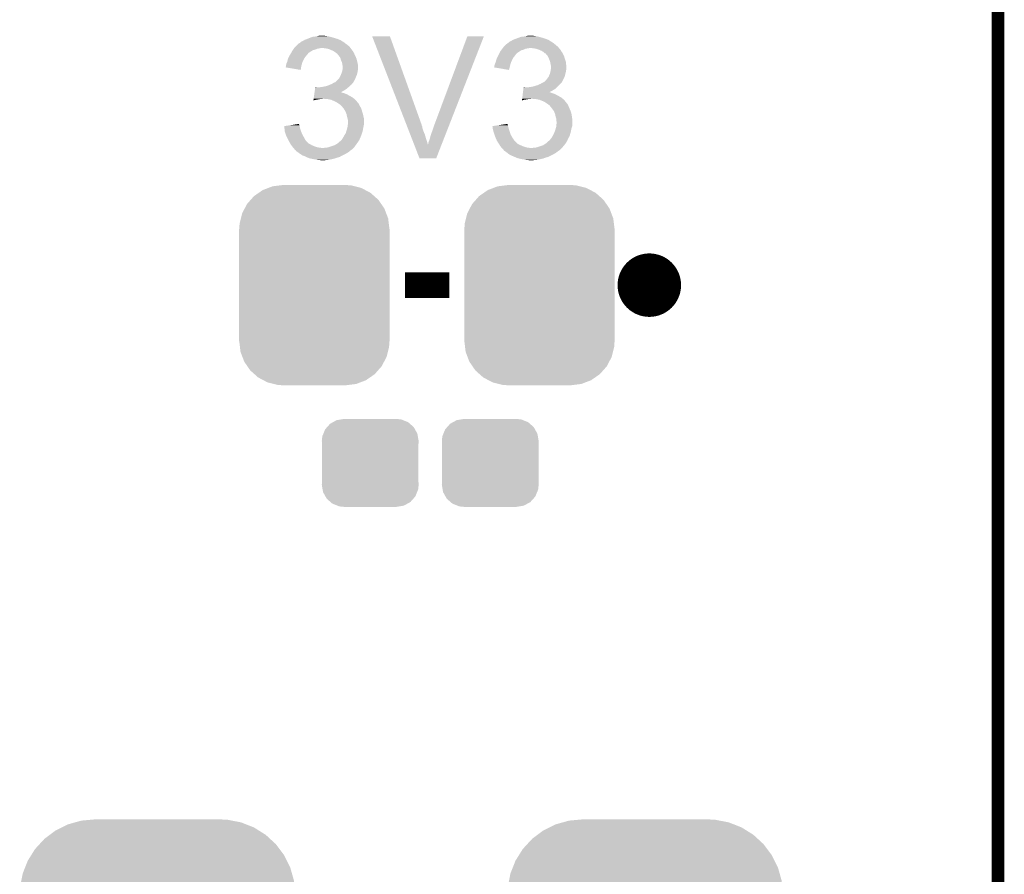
# Model space of a CAD drawing. Extents: x -52 to 48, y -3 to 57.
# Tile 69 of 96: x 40 to 48, y 21 to 28. Entities that reach past the tile are written whole.
import ezdxf

# ---------------------------------------------------------------- set-up
doc = ezdxf.new("R2010")
doc.units = 0
doc.layers.get('0').update_dxf_attribs({"linetype": 'CONTINUOUS'})
for name, color, linetype in [('CLICK_SHIELD_FOR_RED_PITAYA_008', 9, 'CONTINUOUS'), ('CLICK_SHIELD_FOR_RED_PITAYA_010', 11, 'CONTINUOUS'), ('CLICK_SHIELD_FOR_RED_PITAYA_012', 8, 'CONTINUOUS')]:
    doc.layers.add(name, color=color, linetype=linetype)

# ---------------------------------------------------------------- blocks, each defined once
blk = doc.blocks.new('CUSTOM_108')
for points in [[(-0.320744, 0.31339), (-0.298526, 0.325596), (0.317222, 0.31339), (0.30335, 0.325596)], [(-0.298526, 0.325596), (-0.268438, 0.342124), (0.30335, 0.325596), (0.2622, 0.342124)], [(-0.268438, 0.342124), (-0.233628, 0.347838), (0.2622, 0.342124), (0.247972, 0.347838)], [(-0.233628, 0.347838), (-0.20955, 0.35179), (0.247972, 0.347838), (0.20955, 0.35179)], [(-0.37475, 0.234078), (-0.360486, 0.26887), (0.377262, 0.234078), (0.357822, 0.26887)], [(-0.360486, 0.26887), (-0.34504, 0.286174), (0.357822, 0.26887), (0.348152, 0.286174)], [(-0.34504, 0.286174), (-0.320744, 0.31339), (0.348152, 0.286174), (0.317222, 0.31339)], [(-0.38735, 0.17526), (-0.383124, 0.213652), (0.38735, 0.17526), (0.380766, 0.213652)], [(-0.38608, 0.154124), (-0.38735, 0.17526), (0.38608, 0.154124), (0.38735, 0.17526)], [(-0.383124, 0.213652), (-0.37475, 0.234078), (0.380766, 0.213652), (0.377262, 0.234078)], [(-0.38608, -0.154124), (-0.38608, 0.154124), (0.38608, -0.154124), (0.38608, 0.154124)], [(-0.38735, -0.17526), (-0.38608, -0.154124), (0.38735, -0.17526), (0.38608, -0.154124)], [(-0.380764, -0.213652), (-0.38735, -0.17526), (0.383124, -0.213652), (0.38735, -0.17526)], [(-0.377262, -0.234078), (-0.380764, -0.213652), (0.374748, -0.234078), (0.383124, -0.213652)], [(-0.35782, -0.26887), (-0.377262, -0.234078), (0.360486, -0.26887), (0.374748, -0.234078)], [(-0.348152, -0.286174), (-0.35782, -0.26887), (0.345038, -0.286174), (0.360486, -0.26887)], [(-0.31722, -0.31339), (-0.348152, -0.286174), (0.320744, -0.31339), (0.345038, -0.286174)], [(-0.30335, -0.325596), (-0.31722, -0.31339), (0.298524, -0.325596), (0.320744, -0.31339)], [(-0.262198, -0.342124), (-0.30335, -0.325596), (0.268438, -0.342124), (0.298524, -0.325596)], [(-0.247972, -0.347838), (-0.262198, -0.342124), (0.233626, -0.347838), (0.268438, -0.342124)], [(-0.20955, -0.35179), (-0.247972, -0.347838), (0.20955, -0.35179), (0.233626, -0.347838)]]:
    blk.add_solid(points)
blk = doc.blocks.new('CUSTOM_215')
for points in [[(-0.368484, 0.777768), (-0.333938, 0.790942), (0.3756, 0.777768), (0.32361, 0.790942)], [(-0.333938, 0.790942), (-0.273256, 0.798498), (0.32361, 0.790942), (0.29379, 0.798498)], [(-0.273256, 0.798498), (-0.25019, 0.80137), (0.29379, 0.798498), (0.25019, 0.80137)], [(-0.50967, 0.681926), (-0.482218, 0.71288), (0.51306, 0.681926), (0.47841, 0.71288)], [(-0.482218, 0.71288), (-0.44566, 0.738152), (0.47841, 0.71288), (0.45012, 0.738152)], [(-0.44566, 0.738152), (-0.412794, 0.76087), (0.45012, 0.738152), (0.407388, 0.76087)], [(-0.412794, 0.76087), (-0.368484, 0.777768), (0.407388, 0.76087), (0.3756, 0.777768)], [(-0.55793, 0.61233), (-0.538216, 0.649738), (0.560798, 0.61233), (0.53514, 0.649738)], [(-0.538216, 0.649738), (-0.50967, 0.681926), (0.53514, 0.649738), (0.51306, 0.681926)], [(-0.587972, 0.533366), (-0.577562, 0.575076), (0.590586, 0.533366), (0.574852, 0.575076)], [(-0.577562, 0.575076), (-0.55793, 0.61233), (0.574852, 0.575076), (0.560798, 0.61233)], [(-0.60071, 0.44958), (-0.597996, 0.49319), (0.60071, 0.44958), (0.595442, 0.49319)], [(-0.597996, 0.49319), (-0.587972, 0.533366), (0.595442, 0.49319), (0.590586, 0.533366)], [(-0.60198, -0.44958), (-0.60198, 0.44958), (0.60198, -0.44958), (0.60198, 0.44958)], [(-0.59544, -0.49319), (-0.60071, -0.44958), (0.597996, -0.49319), (0.60071, -0.44958)], [(-0.590586, -0.533366), (-0.59544, -0.49319), (0.58797, -0.533366), (0.597996, -0.49319)], [(-0.57485, -0.575076), (-0.590586, -0.533366), (0.577562, -0.575076), (0.58797, -0.533366)], [(-0.560798, -0.61233), (-0.57485, -0.575076), (0.557928, -0.61233), (0.577562, -0.575076)], [(-0.535138, -0.649738), (-0.560798, -0.61233), (0.538216, -0.649738), (0.557928, -0.61233)], [(-0.51306, -0.681926), (-0.535138, -0.649738), (0.509668, -0.681926), (0.538216, -0.649738)], [(-0.478408, -0.71288), (-0.51306, -0.681926), (0.482218, -0.71288), (0.509668, -0.681926)], [(-0.45012, -0.738152), (-0.478408, -0.71288), (0.445658, -0.738152), (0.482218, -0.71288)], [(-0.407386, -0.76087), (-0.45012, -0.738152), (0.412794, -0.76087), (0.445658, -0.738152)], [(-0.3756, -0.777768), (-0.407386, -0.76087), (0.368482, -0.777768), (0.412794, -0.76087)], [(-0.323608, -0.790942), (-0.3756, -0.777768), (0.333938, -0.790942), (0.368482, -0.777768)], [(-0.29379, -0.798498), (-0.323608, -0.790942), (0.273254, -0.798498), (0.333938, -0.790942)], [(-0.25019, -0.80137), (-0.29379, -0.798498), (0.25019, -0.80137), (0.273254, -0.798498)]]:
    blk.add_solid(points)
blk = doc.blocks.new('CUSTOM_223')
for points in [[(-0.610396, 1.18112), (-0.53332, 1.188224), (0.59723, 1.18112), (0.560756, 1.188224)], [(-0.53332, 1.188224), (-0.50038, 1.19126), (0.560756, 1.188224), (0.50038, 1.19126)], [(-0.81573, 1.102048), (-0.766282, 1.126516), (0.810992, 1.102048), (0.77196, 1.126516)], [(-0.766282, 1.126516), (-0.716706, 1.151046), (0.77196, 1.126516), (0.709854, 1.151046)], [(-0.716706, 1.151046), (-0.65995, 1.167102), (0.709854, 1.151046), (0.669202, 1.167102)], [(-0.65995, 1.167102), (-0.610396, 1.18112), (0.669202, 1.167102), (0.59723, 1.18112)], [(-0.94346, 0.993032), (-0.904132, 1.03578), (0.94688, 0.993032), (0.900414, 1.03578)], [(-0.904132, 1.03578), (-0.861372, 1.067834), (0.900414, 1.03578), (0.86557, 1.067834)], [(-0.861372, 1.067834), (-0.81573, 1.102048), (0.86557, 1.067834), (0.810992, 1.102048)], [(-1.010178, 0.90463), (-0.978934, 0.95447), (1.013148, 0.90463), (0.975788, 0.95447)], [(-0.978934, 0.95447), (-0.94346, 0.993032), (0.975788, 0.95447), (0.94688, 0.993032)], [(-1.037616, 0.86086), (-1.010178, 0.90463), (1.034806, 0.86086), (1.013148, 0.90463)], [(-1.078202, 0.758102), (-1.05944, 0.805606), (1.075586, 0.758102), (1.062146, 0.805606)], [(-1.05944, 0.805606), (-1.037616, 0.86086), (1.062146, 0.805606), (1.034806, 0.86086)], [(-1.089656, 0.699296), (-1.078202, 0.758102), (1.09222, 0.699296), (1.075586, 0.758102)], [(-1.10236, 0.58928), (-1.099324, 0.649656), (1.10236, 0.58928), (1.096796, 0.649656)], [(-1.099324, 0.649656), (-1.089656, 0.699296), (1.096796, 0.649656), (1.09222, 0.699296)], [(-1.10109, 0.550204), (-1.10236, 0.58928), (1.10109, 0.550204), (1.10236, 0.58928)], [(-1.10109, 0.5502), (-1.10109, 0.550204), (1.10109, 0.5502), (1.10109, 0.550204)], [(-1.10109, -0.5502), (-1.10109, 0.5502), (1.10109, -0.5502), (1.10109, 0.5502)], [(-1.10236, -0.58928), (-1.101092, -0.550204), (1.10236, -0.58928), (1.10109, -0.550204)], [(-1.101092, -0.550204), (-1.10109, -0.5502), (1.10109, -0.550204), (1.10109, -0.5502)], [(-1.096794, -0.649656), (-1.10236, -0.58928), (1.099324, -0.649656), (1.10236, -0.58928)], [(-1.09222, -0.699296), (-1.096794, -0.649656), (1.089654, -0.699296), (1.099324, -0.649656)], [(-1.075584, -0.758102), (-1.09222, -0.699296), (1.078202, -0.758102), (1.089654, -0.699296)], [(-1.062146, -0.805606), (-1.075584, -0.758102), (1.059438, -0.805606), (1.078202, -0.758102)], [(-1.034804, -0.86086), (-1.062146, -0.805606), (1.037616, -0.86086), (1.059438, -0.805606)], [(-1.013148, -0.90463), (-1.034804, -0.86086), (1.010176, -0.90463), (1.037616, -0.86086)], [(-0.975786, -0.95447), (-1.013148, -0.90463), (0.978934, -0.95447), (1.010176, -0.90463)], [(-0.94688, -0.993032), (-0.975786, -0.95447), (0.943458, -0.993032), (0.978934, -0.95447)], [(-0.900412, -1.03578), (-0.94688, -0.993032), (0.904132, -1.03578), (0.943458, -0.993032)], [(-0.86557, -1.067834), (-0.900412, -1.03578), (0.86137, -1.067834), (0.904132, -1.03578)], [(-0.81099, -1.102048), (-0.86557, -1.067834), (0.81573, -1.102048), (0.86137, -1.067834)], [(-0.77196, -1.126516), (-0.81099, -1.102048), (0.76628, -1.126516), (0.81573, -1.102048)], [(-0.709852, -1.151046), (-0.77196, -1.126516), (0.716706, -1.151046), (0.76628, -1.126516)], [(-0.669202, -1.167102), (-0.709852, -1.151046), (0.659948, -1.167102), (0.716706, -1.151046)], [(-0.597228, -1.18112), (-0.669202, -1.167102), (0.610396, -1.18112), (0.659948, -1.167102)], [(-0.560756, -1.188224), (-0.597228, -1.18112), (0.533318, -1.188224), (0.610396, -1.18112)], [(-0.50038, -1.19126), (-0.560756, -1.188224), (0.50038, -1.19126), (0.533318, -1.188224)]]:
    blk.add_solid(points)

msp = doc.modelspace()

# ---------------------------------------------------------------- linework, layer by layer
at = {"layer": 'CLICK_SHIELD_FOR_RED_PITAYA_008', "const_width": 0.1016}
msp.add_lwpolyline([(47.84598, 5.81152), (47.84598, 48.4124)], dxfattribs=at)
at = {"layer": 'CLICK_SHIELD_FOR_RED_PITAYA_010', "const_width": 0.254}
msp.add_lwpolyline([(44.93006, 25.63876, 1), (45.18406, 25.63876, 1)], format="xyb", close=True, dxfattribs=at)
at = {"layer": 'CLICK_SHIELD_FOR_RED_PITAYA_010', "const_width": 0.2032}
msp.add_lwpolyline([(43.10126, 25.63876), (43.45686, 25.63876)], dxfattribs=at)
at = {"layer": 'CLICK_SHIELD_FOR_RED_PITAYA_010'}
for points in [[(42.2402, 27.56154), (42.250364, 27.571702), (42.64152, 27.56154), (42.627294, 27.571702)], [(42.250364, 27.571702), (42.255432, 27.57424), (42.627294, 27.571702), (42.62374, 27.57424)], [(42.255432, 27.57424), (42.26051, 27.576782), (42.62374, 27.57424), (42.620564, 27.576782)], [(42.26051, 27.576782), (42.26814, 27.5844), (42.620564, 27.576782), (42.61104, 27.5844)], [(42.26814, 27.5844), (42.268144, 27.584402), (42.61104, 27.5844), (42.611038, 27.584402)], [(42.268144, 27.584402), (42.283378, 27.59202), (42.611038, 27.584402), (42.598338, 27.59202)], [(42.283378, 27.59202), (42.288458, 27.59456), (42.598338, 27.59202), (42.593266, 27.59456)], [(42.288458, 27.59456), (42.292678, 27.597094), (42.593266, 27.59456), (42.588204, 27.597094)], [(42.292678, 27.597094), (42.296866, 27.599608), (42.588204, 27.597094), (42.58818, 27.599608)], [(42.296866, 27.599608), (42.296918, 27.59964), (42.58818, 27.599608), (42.585644, 27.59964)], [(42.296918, 27.59964), (42.30115, 27.60218), (42.585644, 27.59964), (42.579296, 27.60218)], [(42.30115, 27.60218), (42.322116, 27.609802), (42.579296, 27.60218), (42.56024, 27.609802)], [(42.322116, 27.609802), (42.329098, 27.61234), (42.56024, 27.609802), (42.55178, 27.61234)], [(42.329098, 27.61234), (42.359584, 27.62504), (42.55178, 27.61234), (42.509438, 27.62504)], [(42.359584, 27.62504), (42.39768, 27.63012), (42.509438, 27.62504), (42.486578, 27.63012)], [(42.39768, 27.63012), (42.40784, 27.63266), (42.486578, 27.63012), (42.4688, 27.63266)], [(42.40784, 27.63266), (42.418002, 27.6352), (42.4688, 27.63266), (42.453562, 27.6352)], [(42.839676, 27.630094), (42.83967, 27.630108), (42.981884, 27.630094), (42.83967, 27.630108)], [(43.114628, 26.921456), (42.839676, 27.630094), (43.23588, 26.921456), (42.981884, 27.630094)], [(43.33748, 26.92146), (43.60165, 27.63008), (43.45688, 26.92146), (43.733708, 27.63008)], [(43.60165, 27.63008), (43.601666, 27.63012), (43.733708, 27.63008), (43.601666, 27.63012)], [(43.907128, 27.56154), (43.914056, 27.56916), (44.30776, 27.56154), (44.298616, 27.56916)], [(43.914056, 27.56916), (43.916606, 27.569166), (44.298616, 27.56916), (44.29861, 27.569166)], [(43.916606, 27.569166), (43.921684, 27.57424), (44.29861, 27.569166), (44.29252, 27.57424)], [(43.921684, 27.57424), (43.929292, 27.576784), (44.29252, 27.57424), (44.288706, 27.576784)], [(43.929292, 27.576784), (43.934386, 27.584402), (44.288706, 27.576784), (44.27728, 27.584402)], [(43.934386, 27.584402), (43.949618, 27.59202), (44.27728, 27.584402), (44.264578, 27.59202)], [(43.949618, 27.59202), (43.954698, 27.59456), (44.264578, 27.59202), (44.26077, 27.59456)], [(43.954698, 27.59456), (43.958928, 27.5971), (44.26077, 27.59456), (44.25696, 27.5971)], [(43.958928, 27.5971), (43.963152, 27.599636), (44.25696, 27.5971), (44.25441, 27.599636)], [(43.963152, 27.599636), (43.96739, 27.60218), (44.25441, 27.599636), (44.248058, 27.60218)], [(43.96739, 27.60218), (43.988358, 27.609802), (44.248058, 27.60218), (44.22902, 27.609802)], [(43.988358, 27.609802), (43.99534, 27.61234), (44.22902, 27.609802), (44.22056, 27.61234)], [(43.99534, 27.61234), (44.028362, 27.62504), (44.22056, 27.61234), (44.178218, 27.62504)], [(44.028362, 27.62504), (44.06646, 27.63012), (44.178218, 27.62504), (44.155358, 27.63012)], [(44.06646, 27.63012), (44.07662, 27.63266), (44.155358, 27.63012), (44.13758, 27.63266)], [(44.07662, 27.63266), (44.086782, 27.6352), (44.13758, 27.63266), (44.122342, 27.6352)], [(42.18326, 27.482798), (42.187702, 27.490414), (42.31894, 27.482798), (42.326554, 27.490414)], [(42.187702, 27.490414), (42.189182, 27.49295), (42.326554, 27.490414), (42.32656, 27.49295)], [(42.189182, 27.49295), (42.196594, 27.50566), (42.32656, 27.49295), (42.344342, 27.50566)], [(42.196594, 27.50566), (42.199558, 27.51074), (42.344342, 27.50566), (42.352468, 27.51074)], [(42.199558, 27.51074), (42.204636, 27.518358), (42.352468, 27.51074), (42.364658, 27.518358)], [(42.204636, 27.518358), (42.208026, 27.523442), (42.364658, 27.518358), (42.382442, 27.523442)], [(42.208026, 27.523442), (42.213104, 27.531058), (42.382442, 27.523442), (42.402758, 27.531058)], [(42.213104, 27.531058), (42.214798, 27.5336), (42.402758, 27.531058), (42.418, 27.5336)], [(42.214798, 27.5336), (42.216492, 27.53614), (42.418, 27.5336), (42.430698, 27.53614)], [(42.216492, 27.53614), (42.219882, 27.541222), (42.666922, 27.53614), (42.66311, 27.541222)], [(42.219882, 27.541222), (42.224958, 27.546298), (42.66311, 27.541222), (42.659302, 27.546298)], [(42.224958, 27.546298), (42.2402, 27.56154), (42.659302, 27.546298), (42.64152, 27.56154)], [(42.468798, 27.5336), (42.443402, 27.53614), (42.668828, 27.5336), (42.666922, 27.53614)], [(42.491658, 27.52852), (42.468798, 27.5336), (42.672638, 27.52852), (42.668828, 27.5336)], [(42.527218, 27.51328), (42.491658, 27.52852), (42.68407, 27.51328), (42.672638, 27.52852)], [(42.539912, 27.505666), (42.527218, 27.51328), (42.68978, 27.505666), (42.68407, 27.51328)], [(42.539918, 27.505662), (42.539912, 27.505666), (42.689782, 27.505662), (42.68978, 27.505666)], [(42.543316, 27.503114), (42.539918, 27.505662), (42.689784, 27.503114), (42.689782, 27.505662)], [(42.55008, 27.49804), (42.543316, 27.503114), (42.693172, 27.49804), (42.689784, 27.503114)], [(42.553876, 27.49551), (42.55008, 27.49804), (42.69486, 27.49551), (42.693172, 27.49804)], [(42.557698, 27.49296), (42.553876, 27.49551), (42.69588, 27.49296), (42.69486, 27.49551)], [(42.566408, 27.4828), (42.557698, 27.49296), (42.69994, 27.4828), (42.69588, 27.49296)], [(43.851832, 27.4828), (43.855644, 27.49042), (43.98772, 27.4828), (43.9928, 27.49042)], [(43.855644, 27.49042), (43.856912, 27.492958), (43.9928, 27.49042), (43.995338, 27.492958)], [(43.856912, 27.492958), (43.863266, 27.50566), (43.995338, 27.492958), (44.013122, 27.50566)], [(43.863266, 27.50566), (43.865802, 27.51073), (44.013122, 27.50566), (44.021232, 27.51073)], [(43.865802, 27.51073), (43.87152, 27.518358), (44.021232, 27.51073), (44.033438, 27.518358)], [(43.87152, 27.518358), (43.875328, 27.523438), (44.033438, 27.518358), (44.05122, 27.523438)], [(43.875328, 27.523438), (43.88104, 27.531058), (44.05122, 27.523438), (44.068998, 27.531058)], [(43.88104, 27.531058), (43.882946, 27.5336), (44.068998, 27.531058), (44.08678, 27.5336)], [(43.882946, 27.5336), (43.88485, 27.53614), (44.08678, 27.5336), (44.099478, 27.53614)], [(43.88485, 27.53614), (43.88866, 27.54122), (44.334432, 27.53614), (44.329988, 27.54122)], [(43.88866, 27.54122), (43.893276, 27.5463), (44.329988, 27.54122), (44.325542, 27.5463)], [(43.893276, 27.5463), (43.907128, 27.56154), (44.325542, 27.5463), (44.30776, 27.56154)], [(44.135038, 27.5336), (44.109642, 27.53614), (44.336654, 27.5336), (44.334432, 27.53614)], [(44.157898, 27.52852), (44.135038, 27.5336), (44.341098, 27.52852), (44.336654, 27.5336)], [(44.164678, 27.525978), (44.157898, 27.52852), (44.34332, 27.525978), (44.341098, 27.52852)], [(44.17822, 27.5209), (44.164678, 27.525978), (44.346496, 27.5209), (44.34332, 27.525978)], [(44.195998, 27.51328), (44.17822, 27.5209), (44.351258, 27.51328), (44.346496, 27.5209)], [(44.208698, 27.505662), (44.195998, 27.51328), (44.35602, 27.505662), (44.351258, 27.51328)], [(44.208702, 27.505658), (44.208698, 27.505662), (44.356022, 27.505658), (44.35602, 27.505662)], [(44.21124, 27.50312), (44.208702, 27.505658), (44.35856, 27.50312), (44.356022, 27.505658)], [(44.216318, 27.498042), (44.21124, 27.50312), (44.36195, 27.498042), (44.35856, 27.50312)], [(44.220116, 27.49551), (44.216318, 27.498042), (44.36364, 27.49551), (44.36195, 27.498042)], [(44.223934, 27.492964), (44.220116, 27.49551), (44.364658, 27.492964), (44.36364, 27.49551)], [(44.226482, 27.49296), (44.223934, 27.492964), (44.36466, 27.49296), (44.364658, 27.492964)], [(44.235186, 27.4828), (44.226482, 27.49296), (44.36872, 27.4828), (44.36466, 27.49296)], [(42.1513, 27.401522), (42.15384, 27.411682), (42.27599, 27.401522), (42.27876, 27.411682)], [(42.15384, 27.411682), (42.15765, 27.4193), (42.27876, 27.411682), (42.280838, 27.4193)], [(42.15765, 27.4193), (42.158922, 27.421842), (42.280838, 27.4193), (42.281968, 27.421842)], [(42.158922, 27.421842), (42.16446, 27.442158), (42.281968, 27.421842), (42.291, 27.442158)], [(42.16446, 27.442158), (42.16654, 27.44978), (42.291, 27.442158), (42.295354, 27.44978)], [(42.16654, 27.44978), (42.171618, 27.459938), (42.295354, 27.44978), (42.301158, 27.459938)], [(42.171618, 27.459938), (42.17797, 27.47264), (42.301158, 27.459938), (42.31132, 27.47264)], [(42.17797, 27.47264), (42.18178, 27.480258), (42.31132, 27.47264), (42.317034, 27.480258)], [(42.18178, 27.480258), (42.18326, 27.482798), (42.317034, 27.480258), (42.31894, 27.482798)], [(42.57294, 27.47518), (42.566408, 27.4828), (42.70375, 27.47518), (42.69994, 27.4828)], [(42.578384, 27.46756), (42.57294, 27.47518), (42.70756, 27.46756), (42.70375, 27.47518)], [(42.585638, 27.457404), (42.578384, 27.46756), (42.711914, 27.457404), (42.70756, 27.46756)], [(42.587546, 27.449778), (42.585638, 27.457404), (42.71518, 27.449778), (42.711914, 27.457404)], [(42.590718, 27.437082), (42.587546, 27.449778), (42.718356, 27.437082), (42.71518, 27.449778)], [(42.59453, 27.42946), (42.590718, 27.437082), (42.72026, 27.42946), (42.718356, 27.437082)], [(42.598338, 27.421842), (42.59453, 27.42946), (42.721784, 27.421842), (42.72026, 27.42946)], [(42.60088, 27.4066), (42.598338, 27.421842), (42.724832, 27.4066), (42.721784, 27.421842)], [(43.820078, 27.40152), (43.82262, 27.411682), (43.94477, 27.40152), (43.94754, 27.411682)], [(43.82262, 27.411682), (43.82643, 27.4193), (43.94754, 27.411682), (43.949618, 27.4193)], [(43.82643, 27.4193), (43.827702, 27.421842), (43.949618, 27.4193), (43.950748, 27.421842)], [(43.827702, 27.421842), (43.83324, 27.442158), (43.950748, 27.421842), (43.95978, 27.442158)], [(43.83324, 27.442158), (43.83532, 27.44978), (43.95978, 27.442158), (43.964134, 27.44978)], [(43.83532, 27.44978), (43.8404, 27.459938), (43.964134, 27.44978), (43.969938, 27.459938)], [(43.8404, 27.459938), (43.846752, 27.47264), (43.969938, 27.459938), (43.9801, 27.47264)], [(43.846752, 27.47264), (43.851832, 27.4828), (43.9801, 27.47264), (43.98772, 27.4828)], [(44.24172, 27.47517), (44.235186, 27.4828), (44.372536, 27.47517), (44.36872, 27.4828)], [(44.246074, 27.467558), (44.24172, 27.47517), (44.376342, 27.467558), (44.372536, 27.47517)], [(44.25188, 27.457402), (44.246074, 27.467558), (44.379244, 27.457402), (44.376342, 27.467558)], [(44.254738, 27.44978), (44.25188, 27.457402), (44.38142, 27.44978), (44.379244, 27.457402)], [(44.2595, 27.43708), (44.254738, 27.44978), (44.386184, 27.43708), (44.38142, 27.44978)], [(44.26204, 27.429458), (44.2595, 27.43708), (44.38904, 27.429458), (44.386184, 27.43708)], [(44.264578, 27.421842), (44.26204, 27.429458), (44.389802, 27.421842), (44.38904, 27.429458)], [(44.26712, 27.4066), (44.264578, 27.421842), (44.391326, 27.4066), (44.389802, 27.421842)], [(42.14876, 27.381228), (42.148762, 27.386282), (42.27152, 27.381228), (42.272368, 27.386282)], [(42.268108, 27.360884), (42.14876, 27.381228), (42.268108, 27.360884), (42.27152, 27.381228)], [(42.148762, 27.386282), (42.150452, 27.39136), (42.272368, 27.386282), (42.27322, 27.39136)], [(42.150452, 27.39136), (42.1513, 27.393904), (42.27322, 27.39136), (42.273912, 27.393904)], [(42.1513, 27.393904), (42.1513, 27.401522), (42.273912, 27.393904), (42.27599, 27.401522)], [(42.59326, 27.3304), (42.597492, 27.3431), (42.719624, 27.3304), (42.7228, 27.3431)], [(42.597492, 27.3431), (42.60088, 27.35326), (42.7228, 27.3431), (42.724492, 27.35326)], [(42.60139, 27.404058), (42.60088, 27.4066), (42.72534, 27.404058), (42.724832, 27.4066)], [(42.60088, 27.35326), (42.601726, 27.358338), (42.724492, 27.35326), (42.72534, 27.358338)], [(42.60342, 27.393902), (42.60139, 27.404058), (42.72534, 27.393902), (42.72534, 27.404058)], [(42.601726, 27.358338), (42.60342, 27.368502), (42.72534, 27.358338), (42.72534, 27.368502)], [(42.60342, 27.368502), (42.60342, 27.393902), (42.72534, 27.368502), (42.72534, 27.393902)], [(43.815, 27.381228), (43.815006, 27.383746), (43.939456, 27.381228), (43.940088, 27.383746)], [(43.93435, 27.360882), (43.815, 27.381228), (43.93435, 27.360882), (43.939456, 27.381228)], [(43.815006, 27.383746), (43.81754, 27.386276), (43.940088, 27.383746), (43.940722, 27.386276)], [(43.81754, 27.39136), (43.817542, 27.393902), (43.942, 27.39136), (43.942692, 27.393902)], [(43.81754, 27.386276), (43.81754, 27.39136), (43.940722, 27.386276), (43.942, 27.39136)], [(43.817542, 27.393902), (43.820078, 27.40152), (43.942692, 27.393902), (43.94477, 27.40152)], [(44.26204, 27.330402), (44.264862, 27.3431), (44.385864, 27.330402), (44.38904, 27.3431)], [(44.264862, 27.3431), (44.26712, 27.35326), (44.38904, 27.3431), (44.390732, 27.35326)], [(44.26763, 27.40406), (44.26712, 27.4066), (44.39158, 27.40406), (44.391326, 27.4066)], [(44.26712, 27.35326), (44.267966, 27.35834), (44.390732, 27.35326), (44.39158, 27.35834)], [(44.26966, 27.393902), (44.26763, 27.40406), (44.39271, 27.393902), (44.39158, 27.40406)], [(44.267966, 27.35834), (44.269658, 27.368498), (44.39158, 27.35834), (44.39412, 27.368498)], [(44.269658, 27.368498), (44.26966, 27.368502), (44.39412, 27.368498), (44.39412, 27.368502)], [(44.26966, 27.381198), (44.26966, 27.393902), (44.39412, 27.381198), (44.39271, 27.393902)], [(44.26966, 27.368502), (44.26966, 27.381198), (44.39412, 27.368502), (44.39412, 27.381198)], [(42.51706, 27.24912), (42.530774, 27.256738), (42.678984, 27.24912), (42.6847, 27.256738)], [(42.530774, 27.256738), (42.539914, 27.261814), (42.6847, 27.256738), (42.689774, 27.261814)], [(42.539914, 27.261814), (42.539926, 27.26182), (42.689774, 27.261814), (42.689774, 27.26182)], [(42.539926, 27.26182), (42.545006, 27.261826), (42.689774, 27.26182), (42.689774, 27.261826)], [(42.545006, 27.261826), (42.547546, 27.264366), (42.689774, 27.261826), (42.68978, 27.264366)], [(42.547546, 27.264366), (42.567858, 27.284678), (42.68978, 27.264366), (42.702478, 27.284678)], [(42.567858, 27.284678), (42.572942, 27.289762), (42.702478, 27.284678), (42.704384, 27.289762)], [(42.572942, 27.289762), (42.581646, 27.305), (42.704384, 27.289762), (42.7101, 27.305)], [(42.581646, 27.305), (42.5831, 27.307542), (42.7101, 27.305), (42.711188, 27.307542)], [(42.5831, 27.307542), (42.589872, 27.322778), (42.711188, 27.307542), (42.717718, 27.322778)], [(42.589872, 27.322778), (42.59326, 27.3304), (42.717718, 27.322778), (42.719624, 27.3304)], [(44.18584, 27.24912), (44.199576, 27.25675), (44.345852, 27.24912), (44.353478, 27.25675)], [(44.199576, 27.25675), (44.208698, 27.261816), (44.353478, 27.25675), (44.356018, 27.261816)], [(44.208698, 27.261816), (44.208706, 27.26182), (44.356018, 27.261816), (44.35602, 27.26182)], [(44.208706, 27.26182), (44.211246, 27.261824), (44.35602, 27.26182), (44.356024, 27.261824)], [(44.211246, 27.261824), (44.215064, 27.26437), (44.356024, 27.261824), (44.358558, 27.26437)], [(44.215064, 27.26437), (44.218862, 27.266902), (44.358558, 27.26437), (44.359824, 27.266902)], [(44.218862, 27.266902), (44.229022, 27.277062), (44.359824, 27.266902), (44.364906, 27.277062)], [(44.229022, 27.277062), (44.23918, 27.28976), (44.364906, 27.277062), (44.371256, 27.28976)], [(44.23918, 27.28976), (44.25007, 27.305), (44.371256, 27.28976), (44.37888, 27.305)], [(44.25007, 27.305), (44.25188, 27.30753), (44.37888, 27.305), (44.379602, 27.30753)], [(44.25188, 27.30753), (44.258654, 27.32278), (44.379602, 27.30753), (44.38396, 27.32278)], [(44.258654, 27.32278), (44.26204, 27.330402), (44.38396, 27.32278), (44.385864, 27.330402)], [(42.377736, 27.17292), (42.378464, 27.177998), (42.621202, 27.17292), (42.603422, 27.177998)], [(42.378464, 27.177998), (42.378828, 27.180538), (42.603422, 27.177998), (42.598344, 27.180538)], [(42.378828, 27.18054), (42.379186, 27.18305), (42.595804, 27.18054), (42.590778, 27.18305)], [(42.378828, 27.180538), (42.378828, 27.18054), (42.598344, 27.180538), (42.595804, 27.18054)], [(42.379186, 27.18305), (42.38101, 27.195782), (42.590778, 27.18305), (42.61358, 27.195782)], [(42.38101, 27.195782), (42.382828, 27.20848), (42.61358, 27.195782), (42.633898, 27.20848)], [(42.382828, 27.20848), (42.384646, 27.22118), (42.633898, 27.20848), (42.648716, 27.22118)], [(42.384646, 27.22118), (42.385008, 27.223718), (42.397684, 27.22118), (42.392604, 27.223718)], [(42.385008, 27.223718), (42.38501, 27.22372), (42.392604, 27.223718), (42.38501, 27.22372)], [(42.415462, 27.22118), (42.4307, 27.22372), (42.648716, 27.22118), (42.65168, 27.22372)], [(42.4307, 27.22372), (42.448478, 27.22626), (42.65168, 27.22372), (42.65422, 27.22626)], [(42.448478, 27.22626), (42.47134, 27.231342), (42.65422, 27.22626), (42.659302, 27.231342)], [(42.47134, 27.231342), (42.486576, 27.23642), (42.659302, 27.231342), (42.66438, 27.23642)], [(42.486576, 27.23642), (42.494198, 27.23896), (42.66438, 27.23642), (42.667554, 27.23896)], [(42.494198, 27.23896), (42.511338, 27.246578), (42.667554, 27.23896), (42.677078, 27.246578)], [(42.511338, 27.246578), (42.51706, 27.24912), (42.677078, 27.246578), (42.678984, 27.24912)], [(44.045186, 27.17292), (44.045792, 27.178), (44.28744, 27.17292), (44.272202, 27.178)], [(44.045792, 27.178), (44.046096, 27.180538), (44.272202, 27.178), (44.267124, 27.180538)], [(44.046096, 27.18054), (44.046398, 27.183074), (44.262036, 27.18054), (44.259506, 27.183074)], [(44.046096, 27.180538), (44.046096, 27.18054), (44.267124, 27.180538), (44.262036, 27.18054)], [(44.046398, 27.183074), (44.0464, 27.18308), (44.259506, 27.183074), (44.257092, 27.18308)], [(44.0464, 27.18308), (44.047914, 27.195782), (44.257092, 27.18308), (44.28236, 27.195782)], [(44.047914, 27.195782), (44.04943, 27.20848), (44.28236, 27.195782), (44.302678, 27.20848)], [(44.04943, 27.20848), (44.050946, 27.22118), (44.302678, 27.20848), (44.315378, 27.22118)], [(44.050946, 27.22118), (44.051248, 27.223718), (44.063924, 27.22118), (44.058844, 27.223718)], [(44.051248, 27.223718), (44.05125, 27.22372), (44.058844, 27.223718), (44.05125, 27.22372)], [(44.084242, 27.22118), (44.09948, 27.22372), (44.315378, 27.22118), (44.317918, 27.22372)], [(44.09948, 27.22372), (44.099494, 27.223722), (44.317918, 27.22372), (44.317922, 27.223722)], [(44.099494, 27.223722), (44.11726, 27.22626), (44.317922, 27.223722), (44.320966, 27.22626)], [(44.11726, 27.22626), (44.137578, 27.23134), (44.320966, 27.22626), (44.327062, 27.23134)], [(44.137578, 27.23134), (44.154514, 27.23642), (44.327062, 27.23134), (44.33316, 27.23642)], [(44.154514, 27.23642), (44.162982, 27.23896), (44.33316, 27.23642), (44.335698, 27.23896)], [(44.162982, 27.23896), (44.18584, 27.24912), (44.335698, 27.23896), (44.345852, 27.24912)], [(42.369744, 27.11708), (42.370464, 27.12212), (42.369744, 27.11708), (42.39006, 27.12212)], [(42.370464, 27.12212), (42.371192, 27.1272), (42.39006, 27.12212), (42.420538, 27.1272)], [(42.371192, 27.1272), (42.371556, 27.12974), (42.433238, 27.1272), (42.443398, 27.12974)], [(42.371556, 27.12974), (42.37301, 27.1399), (42.696308, 27.12974), (42.68469, 27.1399)], [(42.37301, 27.1399), (42.376646, 27.1653), (42.68469, 27.1399), (42.638982, 27.1653)], [(42.376646, 27.1653), (42.377736, 27.17292), (42.638982, 27.1653), (42.621202, 27.17292)], [(42.484042, 27.1272), (42.456102, 27.12974), (42.699212, 27.1272), (42.696308, 27.12974)], [(42.511978, 27.12212), (42.484042, 27.1272), (42.70502, 27.12212), (42.699212, 27.1272)], [(42.53484, 27.11196), (42.511978, 27.12212), (42.714052, 27.11196), (42.70502, 27.12212)], [(42.555158, 27.1018), (42.53484, 27.11196), (42.723084, 27.1018), (42.714052, 27.11196)], [(42.558968, 27.09926), (42.555158, 27.1018), (42.72534, 27.09926), (42.723084, 27.1018)], [(42.562778, 27.09672), (42.558968, 27.09926), (42.72788, 27.09672), (42.72534, 27.09926)], [(42.5704, 27.091638), (42.562778, 27.09672), (42.731268, 27.091638), (42.72788, 27.09672)], [(44.038524, 27.117082), (44.039124, 27.12212), (44.038524, 27.117082), (44.056298, 27.12212)], [(44.039124, 27.12212), (44.039428, 27.12466), (44.056298, 27.12212), (44.07408, 27.12466)], [(44.039428, 27.12466), (44.03973, 27.1272), (44.07408, 27.12466), (44.086778, 27.1272)], [(44.03973, 27.1272), (44.040034, 27.12974), (44.099478, 27.1272), (44.109638, 27.12974)], [(44.040034, 27.12974), (44.041246, 27.1399), (44.365088, 27.12974), (44.35347, 27.1399)], [(44.041246, 27.1399), (44.044278, 27.1653), (44.35347, 27.1399), (44.307762, 27.1653)], [(44.044278, 27.1653), (44.045186, 27.17292), (44.307762, 27.1653), (44.28744, 27.17292)], [(44.15282, 27.1272), (44.122342, 27.12974), (44.367992, 27.1272), (44.365088, 27.12974)], [(44.178218, 27.12212), (44.15282, 27.1272), (44.3738, 27.12212), (44.367992, 27.1272)], [(44.20362, 27.11196), (44.178218, 27.12212), (44.382834, 27.11196), (44.3738, 27.12212)], [(44.223938, 27.1018), (44.20362, 27.11196), (44.391866, 27.1018), (44.382834, 27.11196)], [(44.227744, 27.099264), (44.223938, 27.1018), (44.39412, 27.099264), (44.391866, 27.1018)], [(44.23157, 27.096714), (44.227744, 27.099264), (44.394126, 27.096714), (44.39412, 27.099264)], [(44.23918, 27.09164), (44.23157, 27.096714), (44.3992, 27.09164), (44.394126, 27.096714)], [(42.574636, 27.089098), (42.5704, 27.091638), (42.73296, 27.089098), (42.731268, 27.091638)], [(42.583098, 27.084022), (42.574636, 27.089098), (42.7355, 27.084022), (42.73296, 27.089098)], [(42.59072, 27.0764), (42.583098, 27.084022), (42.739312, 27.0764), (42.7355, 27.084022)], [(42.592976, 27.073862), (42.59072, 27.0764), (42.74058, 27.073862), (42.739312, 27.0764)], [(42.608784, 27.056078), (42.592976, 27.073862), (42.75074, 27.056078), (42.74058, 27.073862)], [(42.611038, 27.053542), (42.608784, 27.056078), (42.751586, 27.053542), (42.75074, 27.056078)], [(42.623738, 27.03322), (42.611038, 27.053542), (42.75836, 27.03322), (42.751586, 27.053542)], [(42.633898, 27.010362), (42.623738, 27.03322), (42.765218, 27.010362), (42.75836, 27.03322)], [(44.242572, 27.089096), (44.23918, 27.09164), (44.401742, 27.089096), (44.3992, 27.09164)], [(44.24934, 27.08402), (44.242572, 27.089096), (44.40428, 27.08402), (44.401742, 27.089096)], [(44.25696, 27.07894), (44.24934, 27.08402), (44.40682, 27.07894), (44.40428, 27.08402)], [(44.259498, 27.0764), (44.25696, 27.07894), (44.40809, 27.0764), (44.40682, 27.07894)], [(44.261474, 27.07386), (44.259498, 27.0764), (44.40936, 27.07386), (44.40809, 27.0764)], [(44.275306, 27.05608), (44.261474, 27.07386), (44.41698, 27.05608), (44.40936, 27.07386)], [(44.27728, 27.05354), (44.275306, 27.05608), (44.41811, 27.05354), (44.41698, 27.05608)], [(44.292512, 27.03322), (44.27728, 27.05354), (44.427142, 27.03322), (44.41811, 27.05354)], [(44.292518, 27.03321), (44.292512, 27.03322), (44.427146, 27.03321), (44.427142, 27.03322)], [(44.302678, 27.010362), (44.292518, 27.03321), (44.433998, 27.010362), (44.427146, 27.03321)], [(42.634464, 27.00782), (42.633898, 27.010362), (42.76598, 27.00782), (42.765218, 27.010362)], [(42.63898, 26.987498), (42.634464, 27.00782), (42.77067, 26.987498), (42.76598, 27.00782)], [(42.64261, 26.974798), (42.63898, 26.987498), (42.7736, 26.974798), (42.77067, 26.987498)], [(42.64406, 26.969722), (42.64261, 26.974798), (42.7736, 26.969722), (42.7736, 26.974798)], [(42.6466, 26.954482), (42.64406, 26.969722), (42.7736, 26.954482), (42.7736, 26.969722)], [(42.645118, 26.921458), (42.6466, 26.939238), (42.7736, 26.921458), (42.7736, 26.939238)], [(42.6466, 26.939238), (42.6466, 26.954482), (42.7736, 26.939238), (42.7736, 26.954482)], [(44.303244, 27.00782), (44.302678, 27.010362), (44.43476, 27.00782), (44.433998, 27.010362)], [(44.30776, 26.987498), (44.303244, 27.00782), (44.437888, 26.987498), (44.43476, 27.00782)], [(44.31139, 26.974802), (44.30776, 26.987498), (44.43984, 26.974802), (44.437888, 26.987498)], [(44.31284, 26.969724), (44.31139, 26.974802), (44.440232, 26.969724), (44.43984, 26.974802)], [(44.31284, 26.954484), (44.31284, 26.969724), (44.441404, 26.954484), (44.440232, 26.969724)], [(44.315378, 26.946862), (44.31284, 26.954484), (44.44199, 26.946862), (44.441404, 26.954484)], [(44.314532, 26.929078), (44.31538, 26.939238), (44.442378, 26.929078), (44.442378, 26.939238)], [(44.31538, 26.941782), (44.315378, 26.946862), (44.44238, 26.941782), (44.44199, 26.946862)], [(44.31538, 26.939238), (44.31538, 26.941782), (44.442378, 26.939238), (44.44238, 26.941782)], [(42.13608, 26.911292), (42.136106, 26.911296), (42.26052, 26.911292), (42.26052, 26.911296)], [(42.137026, 26.903678), (42.13608, 26.911292), (42.26052, 26.903678), (42.26052, 26.911292)], [(42.136106, 26.911296), (42.187354, 26.918918), (42.26052, 26.911296), (42.25798, 26.918918)], [(42.138286, 26.893522), (42.137026, 26.903678), (42.26306, 26.893522), (42.26052, 26.903678)], [(42.1386, 26.89098), (42.138286, 26.893522), (42.263908, 26.89098), (42.26306, 26.893522)], [(42.140858, 26.87066), (42.1386, 26.89098), (42.27068, 26.87066), (42.263908, 26.89098)], [(42.14114, 26.868122), (42.140858, 26.87066), (42.271696, 26.868122), (42.27068, 26.87066)], [(42.148762, 26.845258), (42.14114, 26.868122), (42.28084, 26.845258), (42.271696, 26.868122)], [(42.187354, 26.918918), (42.221498, 26.923996), (42.25798, 26.918918), (42.255442, 26.923996)], [(42.221498, 26.923996), (42.25544, 26.929044), (42.255442, 26.923996), (42.25544, 26.929044)], [(42.628822, 26.85541), (42.632632, 26.86812), (42.758898, 26.85541), (42.763438, 26.86812)], [(42.632632, 26.86812), (42.63644, 26.88082), (42.763438, 26.86812), (42.765556, 26.88082)], [(42.63644, 26.88082), (42.637132, 26.88336), (42.765556, 26.88082), (42.76598, 26.88336)], [(42.637132, 26.88336), (42.64406, 26.908762), (42.76598, 26.88336), (42.77106, 26.908762)], [(42.64406, 26.908762), (42.645118, 26.921458), (42.77106, 26.908762), (42.7736, 26.921458)], [(43.1166, 26.916376), (43.114628, 26.921456), (43.235882, 26.916376), (43.23588, 26.921456)], [(43.120542, 26.906216), (43.1166, 26.916376), (43.24096, 26.906216), (43.235882, 26.916376)], [(43.123498, 26.898598), (43.120542, 26.906216), (43.240962, 26.898598), (43.24096, 26.906216)], [(43.135322, 26.868122), (43.123498, 26.898598), (43.25112, 26.868122), (43.240962, 26.898598)], [(43.144192, 26.84526), (43.135322, 26.868122), (43.261282, 26.84526), (43.25112, 26.868122)], [(43.307002, 26.8351), (43.32732, 26.89098), (43.423144, 26.8351), (43.444974, 26.89098)], [(43.32732, 26.89098), (43.33748, 26.92146), (43.444974, 26.89098), (43.45688, 26.92146)], [(43.80232, 26.911292), (43.80236, 26.911298), (43.926764, 26.911292), (43.926762, 26.911298)], [(43.803266, 26.90368), (43.80232, 26.911292), (43.929298, 26.90368), (43.926764, 26.911292)], [(43.80236, 26.911298), (43.85358, 26.918916), (43.926762, 26.911298), (43.92676, 26.918916)], [(43.804526, 26.893522), (43.803266, 26.90368), (43.93184, 26.893522), (43.929298, 26.90368)], [(43.80484, 26.89098), (43.804526, 26.893522), (43.932688, 26.89098), (43.93184, 26.893522)], [(43.809356, 26.87066), (43.80484, 26.89098), (43.93946, 26.87066), (43.932688, 26.89098)], [(43.80992, 26.868122), (43.809356, 26.87066), (43.940222, 26.868122), (43.93946, 26.87066)], [(43.817542, 26.845258), (43.80992, 26.868122), (43.94708, 26.845258), (43.940222, 26.868122)], [(43.85358, 26.918916), (43.887738, 26.923996), (43.92676, 26.918916), (43.924222, 26.923996)], [(43.887738, 26.923996), (43.904802, 26.926534), (43.924222, 26.923996), (43.921686, 26.926534)], [(43.904802, 26.926534), (43.92168, 26.929044), (43.921686, 26.926534), (43.92168, 26.929044)], [(44.29506, 26.85542), (44.30014, 26.868118), (44.426052, 26.85542), (44.42968, 26.868118)], [(44.30014, 26.868118), (44.305222, 26.88082), (44.42968, 26.868118), (44.431796, 26.88082)], [(44.305222, 26.88082), (44.305914, 26.88336), (44.431796, 26.88082), (44.43222, 26.88336)], [(44.305914, 26.88336), (44.309376, 26.896058), (44.43222, 26.88336), (44.43476, 26.896058)], [(44.309376, 26.896058), (44.312838, 26.908756), (44.43476, 26.896058), (44.439838, 26.908756)], [(44.312838, 26.908756), (44.31284, 26.908762), (44.439838, 26.908756), (44.439838, 26.908762)], [(44.31284, 26.908762), (44.313896, 26.921456), (44.439838, 26.908762), (44.43984, 26.921456)], [(44.313896, 26.921456), (44.314532, 26.929078), (44.43984, 26.921456), (44.442378, 26.929078)], [(42.15384, 26.830022), (42.148762, 26.845258), (42.289308, 26.830022), (42.28084, 26.845258)], [(42.169076, 26.79955), (42.15384, 26.830022), (42.30624, 26.79955), (42.289308, 26.830022)], [(42.17162, 26.79446), (42.169076, 26.79955), (42.310692, 26.79446), (42.30624, 26.79955)], [(42.17924, 26.781758), (42.17162, 26.79446), (42.3218, 26.781758), (42.310692, 26.79446)], [(42.18051, 26.77922), (42.17924, 26.781758), (42.324018, 26.77922), (42.3218, 26.781758)], [(42.565322, 26.774142), (42.58818, 26.79446), (42.719172, 26.774142), (42.733684, 26.79446)], [(42.58818, 26.79446), (42.590718, 26.796998), (42.733684, 26.79446), (42.735498, 26.796998)], [(42.590718, 26.796998), (42.598342, 26.804622), (42.735498, 26.796998), (42.738764, 26.804622)], [(42.598342, 26.804622), (42.60596, 26.81732), (42.738764, 26.804622), (42.744206, 26.81732)], [(42.60596, 26.81732), (42.614668, 26.832562), (42.744206, 26.81732), (42.75074, 26.832562)], [(42.614668, 26.832562), (42.61612, 26.8351), (42.75074, 26.832562), (42.751646, 26.8351)], [(42.61612, 26.8351), (42.628822, 26.85541), (42.751646, 26.8351), (42.758898, 26.85541)], [(43.155032, 26.81732), (43.144192, 26.84526), (43.2689, 26.81732), (43.261282, 26.84526)], [(43.176636, 26.76164), (43.155032, 26.81732), (43.28668, 26.76164), (43.2689, 26.81732)], [(43.289222, 26.776682), (43.2943, 26.79192), (43.400322, 26.776682), (43.406276, 26.79192)], [(43.2943, 26.79192), (43.30192, 26.812242), (43.406276, 26.79192), (43.414214, 26.812242)], [(43.30192, 26.812242), (43.307002, 26.8351), (43.414214, 26.812242), (43.423144, 26.8351)], [(43.82262, 26.83002), (43.817542, 26.845258), (43.955548, 26.83002), (43.94708, 26.845258)], [(43.825886, 26.8224), (43.82262, 26.83002), (43.95978, 26.8224), (43.955548, 26.83002)], [(43.835686, 26.799538), (43.825886, 26.8224), (43.97502, 26.799538), (43.95978, 26.8224)], [(43.83786, 26.794462), (43.835686, 26.799538), (43.979462, 26.794462), (43.97502, 26.799538)], [(43.84548, 26.781758), (43.83786, 26.794462), (43.990578, 26.781758), (43.979462, 26.794462)], [(43.847174, 26.77922), (43.84548, 26.781758), (43.992798, 26.77922), (43.990578, 26.781758)], [(44.237272, 26.779218), (44.25442, 26.79446), (44.39158, 26.779218), (44.400288, 26.79446)], [(44.25442, 26.79446), (44.256958, 26.796998), (44.400288, 26.79446), (44.40174, 26.796998)], [(44.256958, 26.796998), (44.264582, 26.804622), (44.40174, 26.796998), (44.405006, 26.804622)], [(44.264582, 26.804622), (44.272708, 26.81478), (44.405006, 26.804622), (44.40936, 26.81478)], [(44.272708, 26.81478), (44.274742, 26.817322), (44.40936, 26.81478), (44.410812, 26.817322)], [(44.274742, 26.817322), (44.283446, 26.832558), (44.410812, 26.817322), (44.41952, 26.832558)], [(44.283446, 26.832558), (44.2849, 26.8351), (44.41952, 26.832558), (44.420246, 26.8351)], [(44.2849, 26.8351), (44.29506, 26.85542), (44.420246, 26.8351), (44.426052, 26.85542)], [(42.180514, 26.779212), (42.18051, 26.77922), (42.326554, 26.779212), (42.324018, 26.77922)], [(42.18432, 26.771598), (42.180514, 26.779212), (42.331646, 26.771598), (42.326554, 26.779212)], [(42.186858, 26.766522), (42.18432, 26.771598), (42.344338, 26.766522), (42.331646, 26.771598)], [(42.18686, 26.76652), (42.186858, 26.766522), (42.344342, 26.76652), (42.344338, 26.766522)], [(42.192956, 26.7589), (42.18686, 26.76652), (42.357042, 26.7589), (42.344342, 26.76652)], [(42.19702, 26.75382), (42.192956, 26.7589), (42.368894, 26.75382), (42.357042, 26.7589)], [(42.198926, 26.75128), (42.19702, 26.75382), (42.37482, 26.75128), (42.368894, 26.75382)], [(42.204642, 26.74366), (42.198926, 26.75128), (42.395142, 26.74366), (42.37482, 26.75128)], [(42.208452, 26.73858), (42.204642, 26.74366), (42.420538, 26.73858), (42.395142, 26.74366)], [(42.210358, 26.73604), (42.208452, 26.73858), (42.445938, 26.73604), (42.420538, 26.73858)], [(42.21226, 26.733502), (42.210358, 26.73604), (42.687244, 26.733502), (42.68978, 26.73604)], [(42.217338, 26.728422), (42.21226, 26.733502), (42.682164, 26.728422), (42.687244, 26.733502)], [(42.219038, 26.72588), (42.217338, 26.728422), (42.679624, 26.72588), (42.682164, 26.728422)], [(42.219054, 26.725856), (42.219038, 26.72588), (42.677074, 26.725856), (42.679624, 26.72588)], [(42.222428, 26.720808), (42.219054, 26.725856), (42.674534, 26.720808), (42.677074, 26.725856)], [(42.22243, 26.720804), (42.222428, 26.720808), (42.674526, 26.720804), (42.674534, 26.720808)], [(42.227496, 26.718262), (42.22243, 26.720804), (42.669464, 26.718262), (42.674526, 26.720804)], [(42.227502, 26.718258), (42.227496, 26.718262), (42.669458, 26.718258), (42.669464, 26.718262)], [(42.230034, 26.715726), (42.227502, 26.718258), (42.66566, 26.715726), (42.669458, 26.718258)], [(42.23004, 26.71319), (42.230034, 26.715726), (42.661856, 26.71319), (42.66566, 26.715726)], [(42.230058, 26.713178), (42.23004, 26.71319), (42.661838, 26.713178), (42.661856, 26.71319)], [(42.240722, 26.705558), (42.230058, 26.713178), (42.654218, 26.705558), (42.661838, 26.713178)], [(42.262046, 26.69032), (42.240722, 26.705558), (42.62882, 26.69032), (42.654218, 26.705558)], [(42.445938, 26.73604), (42.453564, 26.736042), (42.68978, 26.73604), (42.689782, 26.736042)], [(42.453564, 26.736042), (42.458644, 26.73858), (42.689782, 26.736042), (42.69232, 26.73858)], [(42.473882, 26.73858), (42.49419, 26.743658), (42.69232, 26.73858), (42.697398, 26.743658)], [(42.49419, 26.743658), (42.494198, 26.74366), (42.697398, 26.743658), (42.697398, 26.74366)], [(42.494198, 26.74366), (42.539922, 26.7589), (42.697398, 26.74366), (42.708284, 26.7589)], [(42.539922, 26.7589), (42.565322, 26.774142), (42.708284, 26.7589), (42.719172, 26.774142)], [(43.218096, 26.654784), (43.176636, 26.76164), (43.352702, 26.654784), (43.394446, 26.76164)], [(43.28668, 26.76164), (43.286686, 26.766526), (43.394446, 26.76164), (43.396354, 26.766526)], [(43.286686, 26.766526), (43.28922, 26.769056), (43.396354, 26.766526), (43.397344, 26.769056)], [(43.28922, 26.769056), (43.289222, 26.776682), (43.397344, 26.769056), (43.400322, 26.776682)], [(43.847178, 26.779212), (43.847174, 26.77922), (43.995334, 26.779212), (43.992798, 26.77922)], [(43.852256, 26.771598), (43.847178, 26.779212), (44.000426, 26.771598), (43.995334, 26.779212)], [(43.855642, 26.76652), (43.852256, 26.771598), (44.010582, 26.76652), (44.000426, 26.771598)], [(43.860214, 26.7589), (43.855642, 26.76652), (44.02582, 26.7589), (44.010582, 26.76652)], [(43.863258, 26.753822), (43.860214, 26.7589), (44.03767, 26.753822), (44.02582, 26.7589)], [(43.865166, 26.75128), (43.863258, 26.753822), (44.0436, 26.75128), (44.03767, 26.753822)], [(43.87088, 26.74366), (43.865166, 26.75128), (44.063922, 26.74366), (44.0436, 26.75128)], [(43.87469, 26.73858), (43.87088, 26.74366), (44.086782, 26.73858), (44.063922, 26.74366)], [(43.876596, 26.73604), (43.87469, 26.73858), (44.112178, 26.73604), (44.086782, 26.73858)], [(43.878498, 26.733502), (43.876596, 26.73604), (44.353484, 26.733502), (44.356022, 26.73604)], [(43.886118, 26.728422), (43.878498, 26.733502), (44.348404, 26.728422), (44.353484, 26.733502)], [(43.887816, 26.725876), (43.886118, 26.728422), (44.345858, 26.725876), (44.348404, 26.728422)], [(43.891196, 26.720808), (43.887816, 26.725876), (44.343314, 26.720808), (44.345858, 26.725876)], [(43.8912, 26.7208), (43.891196, 26.720808), (44.343298, 26.7208), (44.343314, 26.720808)], [(43.893742, 26.718258), (43.8912, 26.7208), (44.338238, 26.718258), (44.343298, 26.7208)], [(43.898818, 26.713182), (43.893742, 26.718258), (44.330622, 26.713182), (44.338238, 26.718258)], [(43.898822, 26.71318), (43.898818, 26.713182), (44.33062, 26.71318), (44.330622, 26.713182)], [(43.9166, 26.70048), (43.898822, 26.71318), (44.313686, 26.70048), (44.33062, 26.71318)], [(44.112178, 26.73604), (44.122344, 26.736042), (44.356022, 26.73604), (44.356024, 26.736042)], [(44.122344, 26.736042), (44.127424, 26.73858), (44.356024, 26.736042), (44.358562, 26.73858)], [(44.142662, 26.73858), (44.162978, 26.74366), (44.358562, 26.73858), (44.363642, 26.74366)], [(44.162978, 26.74366), (44.208704, 26.758902), (44.363642, 26.74366), (44.376704, 26.758902)], [(44.208704, 26.758902), (44.21251, 26.76144), (44.376704, 26.758902), (44.37888, 26.76144)], [(44.21251, 26.76144), (44.231562, 26.774142), (44.37888, 26.76144), (44.387952, 26.774142)], [(44.231562, 26.774142), (44.237272, 26.779218), (44.387952, 26.774142), (44.39158, 26.779218)], [(42.2656, 26.68778), (42.262046, 26.69032), (42.62374, 26.68778), (42.62882, 26.69032)], [(42.280838, 26.677622), (42.2656, 26.68778), (42.603424, 26.677622), (42.62374, 26.68778)], [(42.287616, 26.67508), (42.280838, 26.677622), (42.598342, 26.67508), (42.603424, 26.677622)], [(42.30116, 26.67), (42.287616, 26.67508), (42.58945, 26.67), (42.598342, 26.67508)], [(42.312172, 26.664918), (42.30116, 26.67), (42.580558, 26.664918), (42.58945, 26.67)], [(42.323176, 26.65984), (42.312172, 26.664918), (42.56278, 26.65984), (42.580558, 26.664918)], [(42.334178, 26.654762), (42.323176, 26.65984), (42.547542, 26.654762), (42.56278, 26.65984)], [(42.34603, 26.652222), (42.334178, 26.654762), (42.53992, 26.652222), (42.547542, 26.654762)], [(42.36974, 26.64714), (42.34603, 26.652222), (42.5196, 26.64714), (42.53992, 26.652222)], [(42.38498, 26.6446), (42.36974, 26.64714), (42.5069, 26.6446), (42.5196, 26.64714)], [(42.39768, 26.64206), (42.38498, 26.6446), (42.4942, 26.64206), (42.5069, 26.6446)], [(42.410378, 26.63952), (42.39768, 26.64206), (42.47134, 26.63952), (42.4942, 26.64206)], [(42.430698, 26.636982), (42.423076, 26.63952), (42.443422, 26.636982), (42.47134, 26.63952)], [(42.443402, 26.63698), (42.430698, 26.636982), (42.443402, 26.63698), (42.443422, 26.636982)], [(43.352694, 26.65476), (43.218096, 26.654784), (43.352694, 26.65476), (43.352702, 26.654784)], [(43.919654, 26.697938), (43.9166, 26.70048), (44.310298, 26.697938), (44.313686, 26.70048)], [(43.928802, 26.69032), (43.919654, 26.697938), (44.2976, 26.69032), (44.310298, 26.697938)], [(43.931852, 26.68778), (43.928802, 26.69032), (44.29252, 26.68778), (44.2976, 26.69032)], [(43.949618, 26.67762), (43.931852, 26.68778), (44.2722, 26.67762), (44.29252, 26.68778)], [(43.955546, 26.67508), (43.949618, 26.67762), (44.267122, 26.67508), (44.2722, 26.67762)], [(43.97926, 26.664918), (43.955546, 26.67508), (44.249336, 26.664918), (44.267122, 26.67508)], [(43.991114, 26.659838), (43.97926, 26.664918), (44.229018, 26.659838), (44.249336, 26.664918)], [(44.002958, 26.654762), (43.991114, 26.659838), (44.215478, 26.654762), (44.229018, 26.659838)], [(44.013972, 26.65222), (44.002958, 26.654762), (44.208698, 26.65222), (44.215478, 26.654762)], [(44.03598, 26.64714), (44.013972, 26.65222), (44.185838, 26.64714), (44.208698, 26.65222)], [(44.06646, 26.64206), (44.03598, 26.64714), (44.162978, 26.64206), (44.185838, 26.64714)], [(44.079158, 26.63952), (44.06646, 26.64206), (44.13758, 26.63952), (44.162978, 26.64206)], [(44.099478, 26.63698), (44.089318, 26.63952), (44.112182, 26.63698), (44.13758, 26.63952)]]:
    msp.add_solid(points, dxfattribs=at)

# ---------------------------------------------------------------- block references
at = {"layer": 'CLICK_SHIELD_FOR_RED_PITAYA_012'}
for name, p in [('CUSTOM_215', (42.37736, 25.63876)), ('CUSTOM_215', (44.17822, 25.63876)), ('CUSTOM_108', (42.8244, 24.21636)), ('CUSTOM_108', (43.78452, 24.21636)), ('CUSTOM_223', (41.1226, 20.17268)), ('CUSTOM_223', (45.02404, 20.17268))]:
    msp.add_blockref(name, p, dxfattribs=at)

doc.saveas('drawing.dxf')
